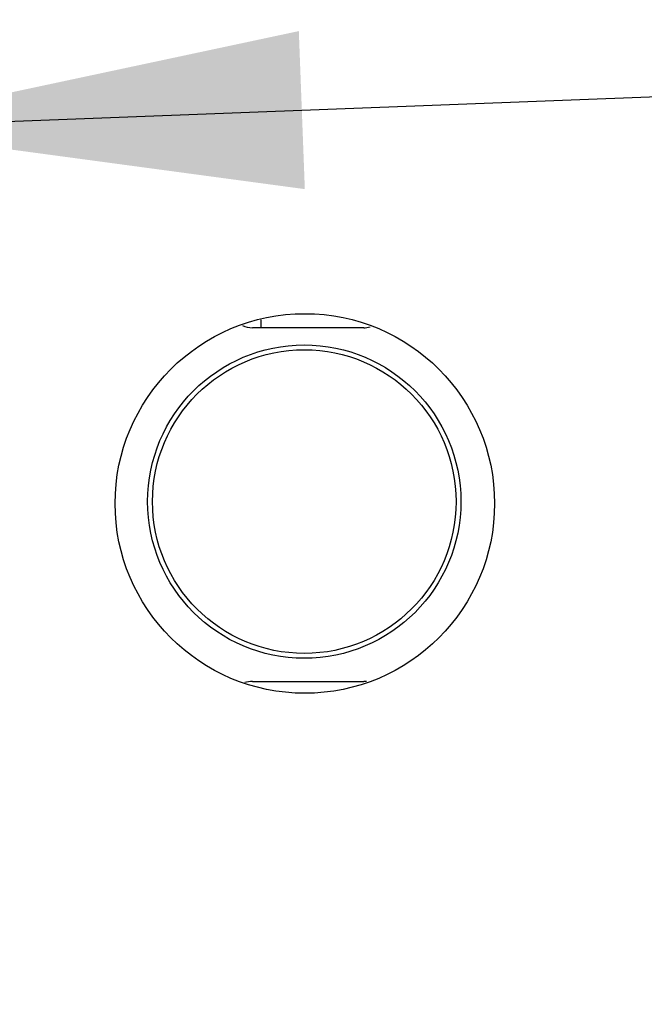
# Model space of a CAD drawing. Header units: inches. Extents: x 0.2 to 16.8, y 0.2 to 10.8.
# Tile 12 of 22: x 8.546 to 8.793, y 5.302 to 5.691. Entities that reach past the tile are written whole.
import ezdxf

# ---------------------------------------------------------------- set-up
doc = ezdxf.new("R2010")
doc.units = ezdxf.units.IN
doc.header["$LTSCALE"] = 0.935
doc.header["$MEASUREMENT"] = 0
doc.layers.get('0').update_dxf_attribs({"linetype": 'CONTINUOUS'})
doc.layers.add('DETAIL', color=7, linetype='CONTINUOUS')
doc.styles.get("Standard").update_dxf_attribs({"font": 'txt', "width": 0.8})
doc.dimstyles.get("Standard").update_dxf_attribs({"dimtxt": 0.125, "dimasz": 0.18, "dimexe": 0.125, "dimexo": 0.0625, "dimgap": 0.09, "dimtad": 0, "dimtih": 1, "dimtoh": 1, "dimdec": 3, "dimzin": 4, "dimdsep": 46, "dimtxsty": 'STANDARD', "dimblk": '_FILLED', "dimblk1": '_FILLED', "dimblk2": '_FILLED', "dimcen": 0.09, "dimadec": 0, "dimazin": 0, "dimtol": 1, "dimtp": 0.01, "dimtm": 0.01, "dimtfac": 1, "dimtdec": 3, "dimtofl": 0, "dimtmove": 0, "dimatfit": 3, "dimldrblk": '_FILLED', "dimfxl": 1, "dimtolj": 1, "dimtzin": 4, "dimarcsym": 0})

# ---------------------------------------------------------------- blocks, each defined once
blk = doc.blocks.new('_FILLED')
at = {"color": 0, "linetype": 'BYBLOCK'}
blk.add_solid([(0, 0), (-1, 0.1736), (-1, -0.1736)], dxfattribs=at)

msp = doc.modelspace()

# ---------------------------------------------------------------- linework, layer by layer
at = {"color": 7, "linetype": 'CONTINUOUS'}
for p, q in [((8.6412, 5.56911), (8.6412, 5.57218)), ((8.68171, 5.56911), (8.63771, 5.56911)), ((8.63771, 5.42936), (8.68171, 5.42936))]:
    msp.add_line(p, q, dxfattribs=at)
for centre, radius in [((8.65844, 5.49966), 0.075), ((8.65821, 5.5004), 0.06192), ((8.65821, 5.5004), 0.06)]:
    msp.add_circle(centre, radius, dxfattribs=at)
for centre, major_axis, start_param, end_param in [((8.63771, 5.57911), (0.00707, 0.00707), -2.762803, -2.356347), ((8.68171, 5.57911), (0.00707, -0.00707), -0.785246, -0.53112), ((8.63771, 5.41936), (0.00707, -0.00707), 2.356347, 2.661865), ((8.68171, 5.41936), (0.00707, 0.00707), 0.67216, 0.785246)]:
    msp.add_ellipse(centre, major_axis=major_axis, ratio=0.999695, start_param=start_param, end_param=end_param, dxfattribs=at)

# ---------------------------------------------------------------- leaders
at = {"layer": 'DETAIL', "color": 2, "linetype": 'CONTINUOUS'}
for points in [[(8.47091, 4.94335), (9.59614, 5.69084), (9.77614, 5.69084)], [(8.47738, 5.64826), (9.59614, 5.69084), (9.77614, 5.69084)]]:
    msp.add_leader(points, dimstyle='STANDARD', override={"dimtad": 0}, dxfattribs=at)

doc.saveas('drawing.dxf')
